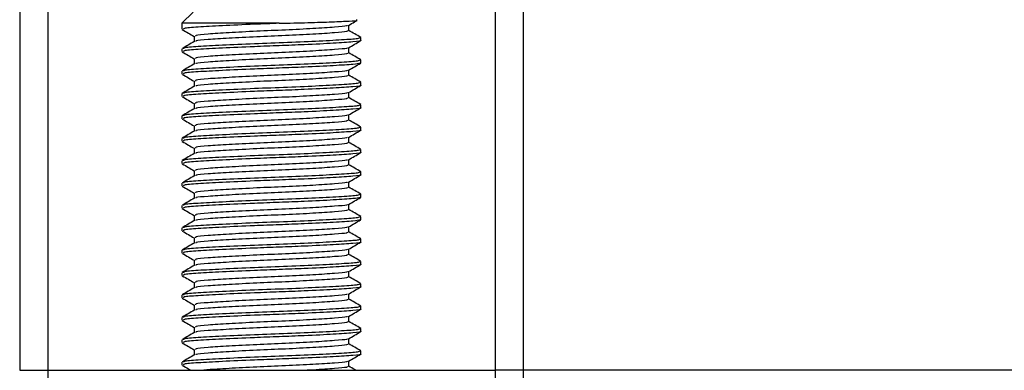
# Model space of a CAD drawing. Header units: millimetres. Extents: x 0 to 420, y 0 to 297.
# Tile 19 of 81: x 90.44 to 100.76, y 187.48 to 191.15. Entities that reach past the tile are written whole.
import ezdxf

# ---------------------------------------------------------------- set-up
doc = ezdxf.new("R2010")
doc.units = ezdxf.units.MM

msp = doc.modelspace()

# ---------------------------------------------------------------- linework, layer by layer
at = {"color": 7, "linetype": 'Continuous', "lineweight": 25}
for p, q in [((90.4442, 250.7588), (90.4442, 187.4775)), ((90.7372, 250.7588), (90.7372, 187.4775)), ((95.4247, 250.7588), (95.4247, 187.4775)), ((95.7177, 250.7588), (95.7177, 187.4775)), ((92.2606, 191.2275), (92.1434, 191.1103)), ((92.1434, 191.1103), (92.1434, 191.0483)), ((93.1622, 191.1103), (92.1434, 191.1103)), ((93.8916, 191.0336), (93.8916, 191.0907)), ((92.2703, 190.975), (92.2703, 190.9181)), ((94.0184, 190.9311), (94.0184, 190.9605)), ((92.1434, 190.8432), (92.1434, 190.8139)), ((93.8916, 190.7992), (93.8916, 190.8563)), ((92.2703, 190.7406), (92.2703, 190.6837)), ((94.0102, 190.6967), (94.0171, 190.6947)), ((94.0184, 190.6967), (94.0184, 190.7261)), ((92.1434, 190.6089), (92.1434, 190.5796)), ((93.8916, 190.5648), (93.8916, 190.622)), ((92.2703, 190.5062), (92.2703, 190.4493)), ((94.0184, 190.4623), (94.0184, 190.4917)), ((92.1434, 190.3745), (92.1434, 190.3452)), ((93.8916, 190.3305), (93.8916, 190.3876)), ((92.2703, 190.2719), (92.2703, 190.215)), ((94.0184, 190.228), (94.0184, 190.2574)), ((93.8916, 190.0961), (93.8916, 190.1532)), ((92.1434, 190.1401), (92.1434, 190.1108)), ((92.2703, 190.0375), (92.2703, 189.9806)), ((94.0184, 189.9936), (94.0184, 190.023)), ((92.1434, 189.9057), (92.1434, 189.8764)), ((93.8916, 189.8617), (93.8916, 189.9188)), ((92.2703, 189.8031), (92.2703, 189.7462)), ((94.0184, 189.7592), (94.0184, 189.7886)), ((92.1434, 189.6714), (92.1434, 189.6421)), ((93.8916, 189.6273), (93.8916, 189.6845)), ((92.2703, 189.5687), (92.2703, 189.5118)), ((94.0184, 189.5248), (94.0184, 189.5542)), ((92.1434, 189.437), (92.1434, 189.4077)), ((93.8916, 189.393), (93.8916, 189.4501)), ((92.2703, 189.3344), (92.2703, 189.2774)), ((94.0184, 189.2905), (94.0184, 189.3199)), ((93.8916, 189.1586), (93.8916, 189.2157)), ((94.0102, 189.2905), (94.0171, 189.2884)), ((92.1434, 189.2026), (92.1434, 189.1733)), ((92.2703, 189.1), (92.2703, 189.0431)), ((94.0102, 189.0561), (94.0171, 189.054)), ((94.0184, 189.0561), (94.0184, 189.0855)), ((92.1434, 188.9682), (92.1434, 188.9389)), ((93.8916, 188.9242), (93.8916, 188.9813)), ((92.2703, 188.8656), (92.2703, 188.8087)), ((94.0184, 188.8217), (94.0184, 188.8511)), ((92.1434, 188.7339), (92.1434, 188.7046)), ((93.8916, 188.6898), (93.8916, 188.747)), ((92.2703, 188.6312), (92.2703, 188.5743)), ((94.0184, 188.5873), (94.0184, 188.6167)), ((92.1434, 188.4995), (92.1434, 188.4702)), ((93.8916, 188.4555), (93.8916, 188.5126)), ((92.2703, 188.3969), (92.2703, 188.3399)), ((94.0184, 188.353), (94.0184, 188.3824)), ((92.1434, 188.2651), (92.1434, 188.2358)), ((93.8916, 188.2211), (93.8916, 188.2782)), ((92.2703, 188.1625), (92.2703, 188.1056)), ((94.0184, 188.1186), (94.0184, 188.148)), ((92.1434, 188.0307), (92.1434, 188.0014)), ((93.8916, 187.9867), (93.8916, 188.0438)), ((92.2703, 187.9281), (92.2703, 187.8712)), ((94.0184, 187.8842), (94.0184, 187.9136)), ((92.1434, 187.7964), (92.1434, 187.7671)), ((93.8916, 187.7523), (93.8916, 187.8095)), ((92.2703, 187.6937), (92.2703, 187.6368)), ((94.0184, 187.6498), (94.0184, 187.6792)), ((93.8916, 187.518), (93.8916, 187.5751)), ((90.4442, 187.4775), (90.7372, 187.4775)), ((90.7372, 187.4775), (95.4247, 187.4775)), ((90.7372, 187.4775), (90.7372, 187.2431)), ((92.1434, 187.562), (92.1434, 187.5327)), ((95.7177, 187.4775), (95.4247, 187.4775)), ((95.4247, 187.4775), (95.4247, 187.2431)), ((180.6788, 187.4775), (95.7177, 187.4775)), ((95.7177, 187.4775), (95.7177, 187.2196))]:
    msp.add_line(p, q, dxfattribs=at)
for points, knots in [([(93.1622, 191.1103), (93.0749, 191.107), (92.8665, 191.0991), (92.556, 191.085), (92.2997, 191.0713), (92.1546, 191.0594), (92.1586, 191.0514), (92.1602, 191.0483)], [0, 0, 0, 0, 0.1684965, 0.4023825, 0.6300711, 0.8575321, 1, 1, 1, 1]), ([(93.8733, 191.0885), (93.8729, 191.0865), (93.8716, 191.0798), (93.7492, 191.0698), (93.5269, 191.0547), (93.2325, 191.0401), (92.9189, 191.0272), (92.6272, 191.0117), (92.4053, 190.9981), (92.2798, 190.9862), (92.2833, 190.9781), (92.2847, 190.975)], [0, 0, 0, 0, 0.0492908, 0.1712997, 0.2981292, 0.4238469, 0.5463291, 0.6737547, 0.7978, 0.9217212, 1, 1, 1, 1]), ([(93.1622, 191.1103), (93.2644, 191.1128), (93.4688, 191.1178), (93.7279, 191.1264), (93.9063, 191.1343), (93.9908, 191.1403), (93.9755, 191.1442), (93.9713, 191.1453)], [0, 0, 0, 0, 0.22848125, 0.45696251, 0.68544372, 0.91407716, 1, 1, 1, 1]), ([(93.8876, 191.0884), (93.9088, 191.1007), (93.9389, 191.1181), (93.9691, 191.1356), (93.978, 191.1408)], [0, 0, 0, 0, 0.7031723, 1, 1, 1, 1]), ([(92.147, 191.0449), (92.1683, 191.0326), (92.2094, 191.0088), (92.2504, 190.985), (92.2703, 190.9735)], [0, 0, 0, 0, 0.5163558, 1, 1, 1, 1]), ([(93.8778, 191.0337), (93.8783, 191.0304), (93.8797, 191.0223), (93.7509, 191.0112), (93.5265, 190.9961), (93.2326, 190.9816), (92.919, 190.9686), (92.6268, 190.9532), (92.4068, 190.9395), (92.2865, 190.9286), (92.2873, 190.9217), (92.2876, 190.9197)], [0, 0, 0, 0, 0.0812126, 0.2026951, 0.3289775, 0.4541529, 0.5761068, 0.7029826, 0.8264929, 0.9498795, 1, 1, 1, 1]), ([(94.0161, 190.9631), (93.9949, 190.9754), (93.9534, 190.9995), (93.9119, 191.0235), (93.8916, 191.0353)], [0, 0, 0, 0, 0.5112595, 1, 1, 1, 1]), ([(92.2731, 190.9197), (92.2519, 190.9074), (92.2094, 190.8828), (92.167, 190.8582), (92.1457, 190.846)], [0, 0, 0, 0, 0.4998987, 1, 1, 1, 1]), ([(94.0025, 190.9605), (94.0032, 190.9572), (94.0049, 190.9491), (93.8558, 190.938), (93.5962, 190.9228), (93.2564, 190.9083), (92.8935, 190.8954), (92.5562, 190.8799), (92.2996, 190.8662), (92.1546, 190.8543), (92.1586, 190.8463), (92.1602, 190.8432)], [0, 0, 0, 0, 0.0795242, 0.1977381, 0.3206174, 0.4424209, 0.5610929, 0.684549, 0.8047339, 0.9247987, 1, 1, 1, 1]), ([(94.0102, 190.9311), (94.0129, 190.9304), (94.0345, 190.9248), (93.945, 190.9152), (93.7446, 190.9015), (93.4587, 190.8873), (93.1662, 190.876), (92.8661, 190.8648), (92.5561, 190.8506), (92.2996, 190.8369), (92.1546, 190.8251), (92.1586, 190.817), (92.1602, 190.8139)], [0, 0, 0, 0, 0.0167834, 0.1370015, 0.2569808, 0.380436, 0.4722687, 0.5611895, 0.6846185, 0.8047769, 0.9248152, 1, 1, 1, 1]), ([(93.8876, 190.854), (93.9088, 190.8663), (93.9512, 190.8909), (93.9936, 190.9154), (94.0148, 190.9277)], [0, 0, 0, 0, 0.4999098, 1, 1, 1, 1]), ([(92.147, 190.8105), (92.1683, 190.7982), (92.2094, 190.7745), (92.2504, 190.7507), (92.2703, 190.7391)], [0, 0, 0, 0, 0.5163558, 1, 1, 1, 1]), ([(93.8733, 190.8541), (93.8729, 190.8522), (93.8716, 190.8454), (93.7492, 190.8355), (93.5269, 190.8203), (93.2325, 190.8058), (92.9189, 190.7928), (92.6272, 190.7774), (92.4053, 190.7637), (92.2798, 190.7518), (92.2833, 190.7437), (92.2847, 190.7406)], [0, 0, 0, 0, 0.0492908, 0.1712997, 0.2981292, 0.4238469, 0.5463291, 0.6737547, 0.7978, 0.9217212, 1, 1, 1, 1]), ([(93.8778, 190.7993), (93.8783, 190.7961), (93.8797, 190.7879), (93.7509, 190.7768), (93.5265, 190.7617), (93.2326, 190.7472), (92.919, 190.7342), (92.6268, 190.7188), (92.4068, 190.7051), (92.2865, 190.6942), (92.2873, 190.6873), (92.2876, 190.6853)], [0, 0, 0, 0, 0.0812126, 0.2026951, 0.3289775, 0.4541529, 0.5761068, 0.7029826, 0.8264929, 0.9498795, 1, 1, 1, 1]), ([(94.0161, 190.7288), (93.9949, 190.7411), (93.9534, 190.7651), (93.9119, 190.7891), (93.8916, 190.8009)], [0, 0, 0, 0, 0.51125952, 1, 1, 1, 1]), ([(92.2731, 190.6853), (92.2519, 190.673), (92.2094, 190.6484), (92.167, 190.6239), (92.1457, 190.6116)], [0, 0, 0, 0, 0.4998987, 1, 1, 1, 1]), ([(94.0025, 190.7261), (94.0032, 190.7229), (94.0049, 190.7147), (93.8558, 190.7036), (93.5962, 190.6885), (93.2564, 190.6739), (92.8935, 190.661), (92.5562, 190.6455), (92.2996, 190.6319), (92.1546, 190.62), (92.1586, 190.612), (92.1602, 190.6089)], [0, 0, 0, 0, 0.0795242, 0.1977381, 0.3206174, 0.4424209, 0.5610929, 0.684549, 0.8047339, 0.9247987, 1, 1, 1, 1]), ([(94.0092, 190.6934), (93.9914, 190.6891), (93.9538, 190.6803), (93.7402, 190.6672), (93.4596, 190.6529), (93.166, 190.6416), (92.8661, 190.6304), (92.5561, 190.6163), (92.2996, 190.6026), (92.1546, 190.5907), (92.1586, 190.5827), (92.1602, 190.5796)], [0, 0, 0, 0, 0.11210007, 0.23554127, 0.36255871, 0.45704119, 0.54852784, 0.6755183, 0.79914386, 0.9226458, 1, 1, 1, 1]), ([(93.8876, 190.6196), (93.9088, 190.6319), (93.9512, 190.6565), (93.9936, 190.6811), (94.0148, 190.6933)], [0, 0, 0, 0, 0.4999098, 1, 1, 1, 1]), ([(92.147, 190.5761), (92.1683, 190.5639), (92.2094, 190.5401), (92.2504, 190.5163), (92.2703, 190.5048)], [0, 0, 0, 0, 0.5163558, 1, 1, 1, 1]), ([(93.8733, 190.6197), (93.8729, 190.6178), (93.8716, 190.611), (93.7492, 190.6011), (93.5269, 190.5859), (93.2325, 190.5714), (92.9189, 190.5585), (92.6272, 190.543), (92.4053, 190.5293), (92.2798, 190.5174), (92.2833, 190.5094), (92.2847, 190.5063)], [0, 0, 0, 0, 0.0492908, 0.1712997, 0.2981292, 0.4238469, 0.5463291, 0.6737547, 0.7978, 0.9217212, 1, 1, 1, 1]), ([(93.8778, 190.5649), (93.8783, 190.5617), (93.8797, 190.5536), (93.7509, 190.5425), (93.5265, 190.5273), (93.2326, 190.5128), (92.919, 190.4999), (92.6268, 190.4844), (92.4068, 190.4707), (92.2865, 190.4599), (92.2873, 190.453), (92.2876, 190.451)], [0, 0, 0, 0, 0.0812126, 0.2026951, 0.3289775, 0.4541529, 0.5761068, 0.7029826, 0.8264929, 0.9498795, 1, 1, 1, 1]), ([(94.0161, 190.4944), (93.9949, 190.5067), (93.9534, 190.5307), (93.9119, 190.5548), (93.8916, 190.5665)], [0, 0, 0, 0, 0.5112595, 1, 1, 1, 1]), ([(92.2731, 190.4509), (92.2519, 190.4386), (92.2094, 190.4141), (92.167, 190.3895), (92.1457, 190.3772)], [0, 0, 0, 0, 0.49989867, 1, 1, 1, 1]), ([(94.0025, 190.4917), (94.0032, 190.4885), (94.0049, 190.4803), (93.8558, 190.4692), (93.5962, 190.4541), (93.2564, 190.4396), (92.8935, 190.4266), (92.5562, 190.4112), (92.2996, 190.3975), (92.1546, 190.3856), (92.1586, 190.3776), (92.1602, 190.3745)], [0, 0, 0, 0, 0.0795242, 0.1977381, 0.3206174, 0.4424209, 0.5610929, 0.684549, 0.8047339, 0.9247987, 1, 1, 1, 1]), ([(94.0102, 190.4623), (94.0129, 190.4617), (94.0345, 190.4561), (93.945, 190.4464), (93.7446, 190.4328), (93.4587, 190.4185), (93.1662, 190.4072), (92.8661, 190.396), (92.5561, 190.3819), (92.2996, 190.3682), (92.1546, 190.3563), (92.1586, 190.3483), (92.1602, 190.3452)], [0, 0, 0, 0, 0.0167834, 0.1370015, 0.2569808, 0.380436, 0.4722687, 0.5611895, 0.6846185, 0.8047769, 0.9248152, 1, 1, 1, 1]), ([(93.8876, 190.3853), (93.9088, 190.3975), (93.9512, 190.4221), (93.9936, 190.4467), (94.0148, 190.459)], [0, 0, 0, 0, 0.4999098, 1, 1, 1, 1]), ([(93.8733, 190.3854), (93.8729, 190.3834), (93.8716, 190.3766), (93.7492, 190.3667), (93.5269, 190.3515), (93.2325, 190.337), (92.9189, 190.3241), (92.6272, 190.3086), (92.4053, 190.295), (92.2798, 190.283), (92.2833, 190.275), (92.2847, 190.2719)], [0, 0, 0, 0, 0.0492908, 0.1712997, 0.2981292, 0.4238469, 0.5463291, 0.6737547, 0.7978, 0.9217212, 1, 1, 1, 1]), ([(92.147, 190.3418), (92.1683, 190.3295), (92.2094, 190.3057), (92.2504, 190.2819), (92.2703, 190.2704)], [0, 0, 0, 0, 0.5163558, 1, 1, 1, 1]), ([(94.0025, 190.2574), (94.0032, 190.2541), (94.0049, 190.246), (93.8558, 190.2348), (93.5962, 190.2197), (93.2564, 190.2052), (92.8935, 190.1923), (92.5562, 190.1768), (92.2996, 190.1631), (92.1546, 190.1512), (92.1586, 190.1432), (92.1602, 190.1401)], [0, 0, 0, 0, 0.0795242, 0.1977381, 0.3206174, 0.4424209, 0.5610929, 0.684549, 0.8047339, 0.9247987, 1, 1, 1, 1]), ([(93.8778, 190.3306), (93.8783, 190.3273), (93.8797, 190.3192), (93.7509, 190.3081), (93.5265, 190.293), (93.2326, 190.2784), (92.919, 190.2655), (92.6268, 190.25), (92.4068, 190.2363), (92.2865, 190.2255), (92.2873, 190.2186), (92.2876, 190.2166)], [0, 0, 0, 0, 0.0812126, 0.2026951, 0.3289775, 0.4541529, 0.5761068, 0.7029826, 0.8264929, 0.9498795, 1, 1, 1, 1]), ([(94.0161, 190.26), (93.9949, 190.2723), (93.9534, 190.2963), (93.9119, 190.3204), (93.8916, 190.3321)], [0, 0, 0, 0, 0.5112595, 1, 1, 1, 1]), ([(92.2731, 190.2166), (92.2519, 190.2043), (92.2094, 190.1797), (92.167, 190.1551), (92.1457, 190.1428)], [0, 0, 0, 0, 0.4998987, 1, 1, 1, 1]), ([(94.0102, 190.228), (94.0129, 190.2273), (94.0345, 190.2217), (93.945, 190.212), (93.7446, 190.1984), (93.4587, 190.1841), (93.1662, 190.1729), (92.8661, 190.1616), (92.5561, 190.1475), (92.2996, 190.1338), (92.1546, 190.1219), (92.1586, 190.1139), (92.1602, 190.1108)], [0, 0, 0, 0, 0.0167834, 0.1370015, 0.2569808, 0.380436, 0.4722687, 0.5611895, 0.6846185, 0.8047769, 0.9248152, 1, 1, 1, 1]), ([(93.8733, 190.151), (93.8729, 190.149), (93.8716, 190.1423), (93.7492, 190.1323), (93.5269, 190.1172), (93.2325, 190.1026), (92.9189, 190.0897), (92.6272, 190.0742), (92.4053, 190.0606), (92.2798, 190.0487), (92.2833, 190.0406), (92.2847, 190.0375)], [0, 0, 0, 0, 0.0492908, 0.1712997, 0.2981292, 0.4238469, 0.5463291, 0.6737547, 0.7978, 0.9217212, 1, 1, 1, 1]), ([(93.8876, 190.1509), (93.9088, 190.1632), (93.9512, 190.1877), (93.9936, 190.2123), (94.0148, 190.2246)], [0, 0, 0, 0, 0.4999098, 1, 1, 1, 1]), ([(92.147, 190.1074), (92.1683, 190.0951), (92.2094, 190.0713), (92.2504, 190.0475), (92.2703, 190.036)], [0, 0, 0, 0, 0.5163558, 1, 1, 1, 1]), ([(93.8778, 190.0962), (93.8783, 190.0929), (93.8797, 190.0848), (93.7509, 190.0737), (93.5265, 190.0586), (93.2326, 190.0441), (92.919, 190.0311), (92.6268, 190.0157), (92.4068, 190.002), (92.2865, 189.9911), (92.2873, 189.9842), (92.2876, 189.9822)], [0, 0, 0, 0, 0.0812126, 0.2026951, 0.3289775, 0.4541529, 0.5761068, 0.7029826, 0.8264929, 0.9498795, 1, 1, 1, 1]), ([(94.0161, 190.0256), (93.9949, 190.0379), (93.9534, 190.062), (93.9119, 190.086), (93.8916, 190.0978)], [0, 0, 0, 0, 0.5112595, 1, 1, 1, 1]), ([(92.2731, 189.9822), (92.2519, 189.9699), (92.2094, 189.9453), (92.167, 189.9207), (92.1457, 189.9085)], [0, 0, 0, 0, 0.4998987, 1, 1, 1, 1]), ([(94.0025, 190.023), (94.0032, 190.0197), (94.0049, 190.0116), (93.8558, 190.0005), (93.5962, 189.9853), (93.2564, 189.9708), (92.8935, 189.9579), (92.5562, 189.9424), (92.2996, 189.9287), (92.1546, 189.9168), (92.1586, 189.9088), (92.1602, 189.9057)], [0, 0, 0, 0, 0.0795242, 0.1977381, 0.3206174, 0.4424209, 0.5610929, 0.684549, 0.8047339, 0.9247987, 1, 1, 1, 1]), ([(94.0102, 189.9936), (94.0129, 189.9929), (94.0345, 189.9873), (93.945, 189.9777), (93.7446, 189.964), (93.4587, 189.9498), (93.1662, 189.9385), (92.8661, 189.9273), (92.5561, 189.9131), (92.2996, 189.8994), (92.1546, 189.8875), (92.1586, 189.8795), (92.1602, 189.8764)], [0, 0, 0, 0, 0.0167834, 0.13700153, 0.25698079, 0.38043598, 0.47226866, 0.56118953, 0.6846185, 0.80477694, 0.92481522, 1, 1, 1, 1]), ([(93.8876, 189.9165), (93.9088, 189.9288), (93.9512, 189.9534), (93.9936, 189.9779), (94.0148, 189.9902)], [0, 0, 0, 0, 0.4999098, 1, 1, 1, 1]), ([(92.147, 189.873), (92.1683, 189.8607), (92.2094, 189.837), (92.2504, 189.8132), (92.2703, 189.8016)], [0, 0, 0, 0, 0.5163558, 1, 1, 1, 1]), ([(93.8733, 189.9166), (93.8729, 189.9147), (93.8716, 189.9079), (93.7492, 189.898), (93.5269, 189.8828), (93.2325, 189.8683), (92.9189, 189.8553), (92.6272, 189.8399), (92.4053, 189.8262), (92.2798, 189.8143), (92.2833, 189.8062), (92.2847, 189.8031)], [0, 0, 0, 0, 0.0492908, 0.1712997, 0.2981292, 0.4238469, 0.5463291, 0.6737547, 0.7978, 0.9217212, 1, 1, 1, 1]), ([(93.8778, 189.8618), (93.8783, 189.8586), (93.8797, 189.8504), (93.7509, 189.8393), (93.5265, 189.8242), (93.2326, 189.8097), (92.919, 189.7967), (92.6268, 189.7813), (92.4068, 189.7676), (92.2865, 189.7567), (92.2873, 189.7498), (92.2876, 189.7478)], [0, 0, 0, 0, 0.0812126, 0.2026951, 0.3289775, 0.4541529, 0.5761068, 0.7029826, 0.8264929, 0.9498795, 1, 1, 1, 1]), ([(94.0161, 189.7913), (93.9949, 189.8036), (93.9534, 189.8276), (93.9119, 189.8516), (93.8916, 189.8634)], [0, 0, 0, 0, 0.5112595, 1, 1, 1, 1]), ([(92.2731, 189.7478), (92.2519, 189.7355), (92.2094, 189.7109), (92.167, 189.6864), (92.1457, 189.6741)], [0, 0, 0, 0, 0.4998987, 1, 1, 1, 1]), ([(94.0025, 189.7886), (94.0032, 189.7853), (94.0049, 189.7772), (93.8558, 189.7661), (93.5962, 189.751), (93.2564, 189.7364), (92.8935, 189.7235), (92.5562, 189.708), (92.2996, 189.6944), (92.1546, 189.6825), (92.1586, 189.6745), (92.1602, 189.6714)], [0, 0, 0, 0, 0.0795242, 0.1977381, 0.3206174, 0.4424209, 0.5610929, 0.684549, 0.8047339, 0.9247987, 1, 1, 1, 1]), ([(94.0102, 189.7592), (94.0129, 189.7585), (94.0345, 189.7529), (93.945, 189.7433), (93.7446, 189.7296), (93.4587, 189.7154), (93.1662, 189.7041), (92.8661, 189.6929), (92.5561, 189.6788), (92.2996, 189.6651), (92.1546, 189.6532), (92.1586, 189.6452), (92.1602, 189.6421)], [0, 0, 0, 0, 0.0167834, 0.1370015, 0.2569808, 0.380436, 0.4722687, 0.5611895, 0.6846185, 0.8047769, 0.9248152, 1, 1, 1, 1]), ([(93.8876, 189.6821), (93.9088, 189.6944), (93.9512, 189.719), (93.9936, 189.7435), (94.0148, 189.7558)], [0, 0, 0, 0, 0.4999098, 1, 1, 1, 1]), ([(92.147, 189.6386), (92.1683, 189.6264), (92.2094, 189.6026), (92.2504, 189.5788), (92.2703, 189.5673)], [0, 0, 0, 0, 0.5163558, 1, 1, 1, 1]), ([(93.8733, 189.6822), (93.8729, 189.6803), (93.8716, 189.6735), (93.7492, 189.6636), (93.5269, 189.6484), (93.2325, 189.6339), (92.9189, 189.621), (92.6272, 189.6055), (92.4053, 189.5918), (92.2798, 189.5799), (92.2833, 189.5719), (92.2847, 189.5687)], [0, 0, 0, 0, 0.0492908, 0.1712997, 0.2981292, 0.4238469, 0.5463291, 0.6737547, 0.7978, 0.9217212, 1, 1, 1, 1]), ([(93.8778, 189.6274), (93.8783, 189.6242), (93.8797, 189.6161), (93.7509, 189.605), (93.5265, 189.5898), (93.2326, 189.5753), (92.919, 189.5624), (92.6268, 189.5469), (92.4068, 189.5332), (92.2865, 189.5224), (92.2873, 189.5155), (92.2876, 189.5135)], [0, 0, 0, 0, 0.0812126, 0.2026951, 0.3289775, 0.4541529, 0.5761068, 0.7029826, 0.8264929, 0.9498795, 1, 1, 1, 1]), ([(94.0161, 189.5569), (93.9949, 189.5692), (93.9534, 189.5932), (93.9119, 189.6173), (93.8916, 189.629)], [0, 0, 0, 0, 0.5112595, 1, 1, 1, 1]), ([(94.0025, 189.5542), (94.0032, 189.551), (94.0049, 189.5428), (93.8558, 189.5317), (93.5962, 189.5166), (93.2564, 189.5021), (92.8935, 189.4891), (92.5562, 189.4737), (92.2996, 189.46), (92.1546, 189.4481), (92.1586, 189.4401), (92.1602, 189.437)], [0, 0, 0, 0, 0.0795242, 0.1977381, 0.3206174, 0.4424209, 0.5610929, 0.684549, 0.8047339, 0.9247987, 1, 1, 1, 1]), ([(94.0102, 189.5248), (94.0129, 189.5241), (94.0345, 189.5186), (93.945, 189.5089), (93.7446, 189.4953), (93.4587, 189.481), (93.1662, 189.4697), (92.8661, 189.4585), (92.5561, 189.4444), (92.2996, 189.4307), (92.1546, 189.4188), (92.1586, 189.4108), (92.1602, 189.4077)], [0, 0, 0, 0, 0.0167834, 0.1370015, 0.2569808, 0.380436, 0.4722687, 0.5611895, 0.6846185, 0.8047769, 0.9248152, 1, 1, 1, 1]), ([(92.2731, 189.5134), (92.2519, 189.5011), (92.2094, 189.4766), (92.167, 189.452), (92.1457, 189.4397)], [0, 0, 0, 0, 0.49989867, 1, 1, 1, 1]), ([(93.8733, 189.4479), (93.8729, 189.4459), (93.8716, 189.4391), (93.7492, 189.4292), (93.5269, 189.414), (93.2325, 189.3995), (92.9189, 189.3866), (92.6272, 189.3711), (92.4053, 189.3574), (92.2798, 189.3455), (92.2833, 189.3375), (92.2847, 189.3344)], [0, 0, 0, 0, 0.0492908, 0.1712997, 0.2981292, 0.4238469, 0.5463291, 0.6737547, 0.7978, 0.9217212, 1, 1, 1, 1]), ([(93.8876, 189.4478), (93.9088, 189.46), (93.9512, 189.4846), (93.9936, 189.5092), (94.0148, 189.5215)], [0, 0, 0, 0, 0.4999098, 1, 1, 1, 1]), ([(92.147, 189.4043), (92.1683, 189.392), (92.2094, 189.3682), (92.2504, 189.3444), (92.2703, 189.3329)], [0, 0, 0, 0, 0.5163558, 1, 1, 1, 1]), ([(94.0025, 189.3199), (94.0032, 189.3166), (94.0049, 189.3085), (93.8558, 189.2973), (93.5962, 189.2822), (93.2564, 189.2677), (92.8935, 189.2548), (92.5562, 189.2393), (92.2996, 189.2256), (92.1546, 189.2137), (92.1586, 189.2057), (92.1602, 189.2026)], [0, 0, 0, 0, 0.0795242, 0.1977381, 0.3206174, 0.4424209, 0.5610929, 0.684549, 0.8047339, 0.9247987, 1, 1, 1, 1]), ([(93.8778, 189.393), (93.8783, 189.3898), (93.8797, 189.3817), (93.7509, 189.3706), (93.5265, 189.3555), (93.2326, 189.3409), (92.919, 189.328), (92.6268, 189.3125), (92.4068, 189.2988), (92.2865, 189.288), (92.2873, 189.2811), (92.2876, 189.2791)], [0, 0, 0, 0, 0.0812126, 0.2026951, 0.3289775, 0.4541529, 0.5761068, 0.7029826, 0.8264929, 0.9498795, 1, 1, 1, 1]), ([(94.0161, 189.3225), (93.9949, 189.3348), (93.9534, 189.3588), (93.9119, 189.3829), (93.8916, 189.3946)], [0, 0, 0, 0, 0.5112595, 1, 1, 1, 1]), ([(92.2731, 189.2791), (92.2519, 189.2668), (92.2094, 189.2422), (92.167, 189.2176), (92.1457, 189.2053)], [0, 0, 0, 0, 0.49989867, 1, 1, 1, 1]), ([(94.0092, 189.2871), (93.9914, 189.2829), (93.9538, 189.274), (93.7402, 189.2609), (93.4596, 189.2466), (93.166, 189.2354), (92.8661, 189.2241), (92.5561, 189.21), (92.2996, 189.1963), (92.1546, 189.1844), (92.1586, 189.1764), (92.1602, 189.1733)], [0, 0, 0, 0, 0.1121001, 0.2355413, 0.3625587, 0.4570412, 0.5485278, 0.6755183, 0.7991439, 0.9226458, 1, 1, 1, 1]), ([(93.8733, 189.2135), (93.8729, 189.2115), (93.8716, 189.2048), (93.7492, 189.1948), (93.5269, 189.1797), (93.2325, 189.1651), (92.9189, 189.1522), (92.6272, 189.1367), (92.4053, 189.1231), (92.2798, 189.1112), (92.2833, 189.1031), (92.2847, 189.1)], [0, 0, 0, 0, 0.0492908, 0.1712997, 0.2981292, 0.4238469, 0.5463291, 0.6737547, 0.7978, 0.9217212, 1, 1, 1, 1]), ([(93.8876, 189.2134), (93.9088, 189.2257), (93.9512, 189.2502), (93.9936, 189.2748), (94.0148, 189.2871)], [0, 0, 0, 0, 0.4999098, 1, 1, 1, 1]), ([(92.147, 189.1699), (92.1683, 189.1576), (92.2094, 189.1338), (92.2504, 189.11), (92.2703, 189.0985)], [0, 0, 0, 0, 0.5163558, 1, 1, 1, 1]), ([(93.8778, 189.1587), (93.8783, 189.1554), (93.8797, 189.1473), (93.7509, 189.1362), (93.5265, 189.1211), (93.2326, 189.1065), (92.919, 189.0936), (92.6268, 189.0782), (92.4068, 189.0645), (92.2865, 189.0536), (92.2873, 189.0467), (92.2876, 189.0447)], [0, 0, 0, 0, 0.0812126, 0.2026951, 0.3289775, 0.4541529, 0.5761068, 0.7029826, 0.8264929, 0.9498795, 1, 1, 1, 1]), ([(94.0161, 189.0881), (93.9949, 189.1004), (93.9534, 189.1245), (93.9119, 189.1485), (93.8916, 189.1603)], [0, 0, 0, 0, 0.5112595, 1, 1, 1, 1]), ([(92.2731, 189.0447), (92.2519, 189.0324), (92.2094, 189.0078), (92.167, 188.9832), (92.1457, 188.9709)], [0, 0, 0, 0, 0.4998987, 1, 1, 1, 1]), ([(94.0025, 189.0855), (94.0032, 189.0822), (94.0049, 189.0741), (93.8558, 189.063), (93.5962, 189.0478), (93.2564, 189.0333), (92.8935, 189.0204), (92.5562, 189.0049), (92.2996, 188.9912), (92.1546, 188.9793), (92.1586, 188.9713), (92.1602, 188.9682)], [0, 0, 0, 0, 0.07952416, 0.19773806, 0.32061745, 0.44242089, 0.56109289, 0.68454905, 0.80473395, 0.92479867, 1, 1, 1, 1]), ([(94.0092, 189.0527), (93.9914, 189.0485), (93.9538, 189.0396), (93.7402, 189.0265), (93.4596, 189.0123), (93.166, 189.001), (92.8661, 188.9898), (92.5561, 188.9756), (92.2996, 188.9619), (92.1546, 188.95), (92.1586, 188.942), (92.1602, 188.9389)], [0, 0, 0, 0, 0.1121001, 0.2355413, 0.3625587, 0.4570412, 0.5485278, 0.6755183, 0.7991439, 0.9226458, 1, 1, 1, 1]), ([(93.8876, 188.979), (93.9088, 188.9913), (93.9512, 189.0159), (93.9936, 189.0404), (94.0148, 189.0527)], [0, 0, 0, 0, 0.4999098, 1, 1, 1, 1]), ([(92.147, 188.9355), (92.1683, 188.9232), (92.2094, 188.8994), (92.2504, 188.8757), (92.2703, 188.8641)], [0, 0, 0, 0, 0.5163558, 1, 1, 1, 1]), ([(93.8733, 188.9791), (93.8729, 188.9772), (93.8716, 188.9704), (93.7492, 188.9605), (93.5269, 188.9453), (93.2325, 188.9308), (92.9189, 188.9178), (92.6272, 188.9024), (92.4053, 188.8887), (92.2798, 188.8768), (92.2833, 188.8687), (92.2847, 188.8656)], [0, 0, 0, 0, 0.0492908, 0.1712997, 0.2981292, 0.4238469, 0.5463291, 0.6737547, 0.7978, 0.9217212, 1, 1, 1, 1]), ([(93.8778, 188.9243), (93.8783, 188.921), (93.8797, 188.9129), (93.7509, 188.9018), (93.5265, 188.8867), (93.2326, 188.8722), (92.919, 188.8592), (92.6268, 188.8438), (92.4068, 188.8301), (92.2865, 188.8192), (92.2873, 188.8123), (92.2876, 188.8103)], [0, 0, 0, 0, 0.0812126, 0.2026951, 0.3289775, 0.4541529, 0.5761068, 0.7029826, 0.8264929, 0.9498795, 1, 1, 1, 1]), ([(94.0161, 188.8538), (93.9949, 188.866), (93.9534, 188.8901), (93.9119, 188.9141), (93.8916, 188.9259)], [0, 0, 0, 0, 0.5112595, 1, 1, 1, 1]), ([(92.2731, 188.8103), (92.2519, 188.798), (92.2094, 188.7734), (92.167, 188.7489), (92.1457, 188.7366)], [0, 0, 0, 0, 0.4998987, 1, 1, 1, 1]), ([(94.0025, 188.8511), (94.0032, 188.8478), (94.0049, 188.8397), (93.8558, 188.8286), (93.5962, 188.8135), (93.2564, 188.7989), (92.8935, 188.786), (92.5562, 188.7705), (92.2996, 188.7569), (92.1546, 188.745), (92.1586, 188.737), (92.1602, 188.7339)], [0, 0, 0, 0, 0.07952416, 0.19773806, 0.32061745, 0.44242089, 0.56109289, 0.68454905, 0.80473395, 0.92479867, 1, 1, 1, 1]), ([(94.0102, 188.8217), (94.0129, 188.821), (94.0345, 188.8154), (93.945, 188.8058), (93.7446, 188.7921), (93.4587, 188.7779), (93.1662, 188.7666), (92.8661, 188.7554), (92.5561, 188.7412), (92.2996, 188.7276), (92.1546, 188.7157), (92.1586, 188.7077), (92.1602, 188.7046)], [0, 0, 0, 0, 0.0167834, 0.13700153, 0.25698079, 0.38043598, 0.47226866, 0.56118953, 0.6846185, 0.80477694, 0.92481522, 1, 1, 1, 1]), ([(93.8876, 188.7446), (93.9088, 188.7569), (93.9512, 188.7815), (93.9936, 188.806), (94.0148, 188.8183)], [0, 0, 0, 0, 0.4999098, 1, 1, 1, 1]), ([(92.147, 188.7011), (92.1683, 188.6889), (92.2094, 188.6651), (92.2504, 188.6413), (92.2703, 188.6298)], [0, 0, 0, 0, 0.5163558, 1, 1, 1, 1]), ([(93.8733, 188.7447), (93.8729, 188.7428), (93.8716, 188.736), (93.7492, 188.7261), (93.5269, 188.7109), (93.2325, 188.6964), (92.9189, 188.6835), (92.6272, 188.668), (92.4053, 188.6543), (92.2798, 188.6424), (92.2833, 188.6344), (92.2847, 188.6312)], [0, 0, 0, 0, 0.0492908, 0.1712997, 0.2981292, 0.4238469, 0.5463291, 0.6737547, 0.7978, 0.9217212, 1, 1, 1, 1]), ([(94.0025, 188.6167), (94.0032, 188.6135), (94.0049, 188.6053), (93.8558, 188.5942), (93.5962, 188.5791), (93.2564, 188.5646), (92.8935, 188.5516), (92.5562, 188.5362), (92.2996, 188.5225), (92.1546, 188.5106), (92.1586, 188.5026), (92.1602, 188.4995)], [0, 0, 0, 0, 0.0795242, 0.1977381, 0.3206174, 0.4424209, 0.5610929, 0.684549, 0.8047339, 0.9247987, 1, 1, 1, 1]), ([(93.8778, 188.6899), (93.8783, 188.6867), (93.8797, 188.6786), (93.7509, 188.6675), (93.5265, 188.6523), (93.2326, 188.6378), (92.919, 188.6249), (92.6268, 188.6094), (92.4068, 188.5957), (92.2865, 188.5849), (92.2873, 188.578), (92.2876, 188.576)], [0, 0, 0, 0, 0.0812126, 0.2026951, 0.3289775, 0.4541529, 0.5761068, 0.7029826, 0.8264929, 0.9498795, 1, 1, 1, 1]), ([(94.0161, 188.6194), (93.9949, 188.6317), (93.9534, 188.6557), (93.9119, 188.6798), (93.8916, 188.6915)], [0, 0, 0, 0, 0.5112595, 1, 1, 1, 1]), ([(92.2731, 188.5759), (92.2519, 188.5636), (92.2094, 188.5391), (92.167, 188.5145), (92.1457, 188.5022)], [0, 0, 0, 0, 0.4998987, 1, 1, 1, 1]), ([(94.0102, 188.5873), (94.0129, 188.5866), (94.0345, 188.5811), (93.945, 188.5714), (93.7446, 188.5578), (93.4587, 188.5435), (93.1662, 188.5322), (92.8661, 188.521), (92.5561, 188.5069), (92.2996, 188.4932), (92.1546, 188.4813), (92.1586, 188.4733), (92.1602, 188.4702)], [0, 0, 0, 0, 0.0167834, 0.1370015, 0.2569808, 0.380436, 0.4722687, 0.5611895, 0.6846185, 0.8047769, 0.9248152, 1, 1, 1, 1]), ([(93.8733, 188.5104), (93.8729, 188.5084), (93.8716, 188.5016), (93.7492, 188.4917), (93.5269, 188.4765), (93.2325, 188.462), (92.9189, 188.4491), (92.6272, 188.4336), (92.4053, 188.4199), (92.2798, 188.408), (92.2833, 188.4), (92.2847, 188.3969)], [0, 0, 0, 0, 0.0492908, 0.1712997, 0.2981292, 0.4238469, 0.5463291, 0.6737547, 0.7978, 0.9217212, 1, 1, 1, 1]), ([(93.8876, 188.5103), (93.9088, 188.5225), (93.9512, 188.5471), (93.9936, 188.5717), (94.0148, 188.584)], [0, 0, 0, 0, 0.4999098, 1, 1, 1, 1]), ([(92.147, 188.4668), (92.1683, 188.4545), (92.2094, 188.4307), (92.2504, 188.4069), (92.2703, 188.3954)], [0, 0, 0, 0, 0.5163558, 1, 1, 1, 1]), ([(93.8778, 188.4555), (93.8783, 188.4523), (93.8797, 188.4442), (93.7509, 188.4331), (93.5265, 188.418), (93.2326, 188.4034), (92.919, 188.3905), (92.6268, 188.375), (92.4068, 188.3613), (92.2865, 188.3505), (92.2873, 188.3436), (92.2876, 188.3416)], [0, 0, 0, 0, 0.0812126, 0.2026951, 0.3289775, 0.4541529, 0.5761068, 0.7029826, 0.8264929, 0.9498795, 1, 1, 1, 1]), ([(94.0161, 188.385), (93.9949, 188.3973), (93.9534, 188.4213), (93.9119, 188.4454), (93.8916, 188.4571)], [0, 0, 0, 0, 0.5112595, 1, 1, 1, 1]), ([(92.2731, 188.3416), (92.2519, 188.3293), (92.2094, 188.3047), (92.167, 188.2801), (92.1457, 188.2678)], [0, 0, 0, 0, 0.4998987, 1, 1, 1, 1]), ([(94.0025, 188.3824), (94.0032, 188.3791), (94.0049, 188.371), (93.8558, 188.3598), (93.5962, 188.3447), (93.2564, 188.3302), (92.8935, 188.3173), (92.5562, 188.3018), (92.2996, 188.2881), (92.1546, 188.2762), (92.1586, 188.2682), (92.1602, 188.2651)], [0, 0, 0, 0, 0.0795242, 0.1977381, 0.3206174, 0.4424209, 0.5610929, 0.684549, 0.8047339, 0.9247987, 1, 1, 1, 1]), ([(94.0102, 188.353), (94.0129, 188.3523), (94.0345, 188.3467), (93.945, 188.337), (93.7446, 188.3234), (93.4587, 188.3091), (93.1662, 188.2979), (92.8661, 188.2866), (92.5561, 188.2725), (92.2996, 188.2588), (92.1546, 188.2469), (92.1586, 188.2389), (92.1602, 188.2358)], [0, 0, 0, 0, 0.0167834, 0.1370015, 0.2569808, 0.380436, 0.4722687, 0.5611895, 0.6846185, 0.8047769, 0.9248152, 1, 1, 1, 1]), ([(93.8876, 188.2759), (93.9088, 188.2882), (93.9512, 188.3127), (93.9936, 188.3373), (94.0148, 188.3496)], [0, 0, 0, 0, 0.4999098, 1, 1, 1, 1]), ([(92.147, 188.2324), (92.1683, 188.2201), (92.2094, 188.1963), (92.2504, 188.1725), (92.2703, 188.161)], [0, 0, 0, 0, 0.5163558, 1, 1, 1, 1]), ([(93.8733, 188.276), (93.8729, 188.274), (93.8716, 188.2673), (93.7492, 188.2573), (93.5269, 188.2422), (93.2325, 188.2276), (92.9189, 188.2147), (92.6272, 188.1992), (92.4053, 188.1856), (92.2798, 188.1737), (92.2833, 188.1656), (92.2847, 188.1625)], [0, 0, 0, 0, 0.0492908, 0.1712997, 0.2981292, 0.4238469, 0.5463291, 0.6737547, 0.7978, 0.9217212, 1, 1, 1, 1]), ([(93.8778, 188.2212), (93.8783, 188.2179), (93.8797, 188.2098), (93.7509, 188.1987), (93.5265, 188.1836), (93.2326, 188.169), (92.919, 188.1561), (92.6268, 188.1407), (92.4068, 188.127), (92.2865, 188.1161), (92.2873, 188.1092), (92.2876, 188.1072)], [0, 0, 0, 0, 0.0812126, 0.2026951, 0.3289775, 0.4541529, 0.5761068, 0.7029826, 0.8264929, 0.9498795, 1, 1, 1, 1]), ([(94.0161, 188.1506), (93.9949, 188.1629), (93.9534, 188.187), (93.9119, 188.211), (93.8916, 188.2228)], [0, 0, 0, 0, 0.5112595, 1, 1, 1, 1]), ([(92.2731, 188.1072), (92.2519, 188.0949), (92.2094, 188.0703), (92.167, 188.0457), (92.1457, 188.0334)], [0, 0, 0, 0, 0.4998987, 1, 1, 1, 1]), ([(94.0025, 188.148), (94.0032, 188.1447), (94.0049, 188.1366), (93.8558, 188.1255), (93.5962, 188.1103), (93.2564, 188.0958), (92.8935, 188.0829), (92.5562, 188.0674), (92.2996, 188.0537), (92.1546, 188.0418), (92.1586, 188.0338), (92.1602, 188.0307)], [0, 0, 0, 0, 0.0795242, 0.1977381, 0.3206174, 0.4424209, 0.5610929, 0.684549, 0.8047339, 0.9247987, 1, 1, 1, 1]), ([(94.0102, 188.1186), (94.0129, 188.1179), (94.0345, 188.1123), (93.945, 188.1027), (93.7446, 188.089), (93.4587, 188.0748), (93.1662, 188.0635), (92.8661, 188.0523), (92.5561, 188.0381), (92.2996, 188.0244), (92.1546, 188.0125), (92.1586, 188.0045), (92.1602, 188.0014)], [0, 0, 0, 0, 0.0167834, 0.1370015, 0.2569808, 0.380436, 0.4722687, 0.5611895, 0.6846185, 0.8047769, 0.9248152, 1, 1, 1, 1]), ([(93.8876, 188.0415), (93.9088, 188.0538), (93.9512, 188.0784), (93.9936, 188.1029), (94.0148, 188.1152)], [0, 0, 0, 0, 0.4999098, 1, 1, 1, 1]), ([(92.147, 187.998), (92.1683, 187.9857), (92.2094, 187.9619), (92.2504, 187.9382), (92.2703, 187.9266)], [0, 0, 0, 0, 0.5163558, 1, 1, 1, 1]), ([(93.8733, 188.0416), (93.8729, 188.0397), (93.8716, 188.0329), (93.7492, 188.023), (93.5269, 188.0078), (93.2325, 187.9933), (92.9189, 187.9803), (92.6272, 187.9649), (92.4053, 187.9512), (92.2798, 187.9393), (92.2833, 187.9312), (92.2847, 187.9281)], [0, 0, 0, 0, 0.0492908, 0.1712997, 0.2981292, 0.4238469, 0.5463291, 0.6737547, 0.7978, 0.9217212, 1, 1, 1, 1]), ([(93.8778, 187.9868), (93.8783, 187.9835), (93.8797, 187.9754), (93.7509, 187.9643), (93.5265, 187.9492), (93.2326, 187.9347), (92.919, 187.9217), (92.6268, 187.9063), (92.4068, 187.8926), (92.2865, 187.8817), (92.2873, 187.8748), (92.2876, 187.8728)], [0, 0, 0, 0, 0.0812126, 0.2026951, 0.3289775, 0.4541529, 0.5761068, 0.7029826, 0.8264929, 0.9498795, 1, 1, 1, 1]), ([(94.0161, 187.9163), (93.9949, 187.9285), (93.9534, 187.9526), (93.9119, 187.9766), (93.8916, 187.9884)], [0, 0, 0, 0, 0.5112595, 1, 1, 1, 1]), ([(92.2731, 187.8728), (92.2519, 187.8605), (92.2094, 187.8359), (92.167, 187.8114), (92.1457, 187.7991)], [0, 0, 0, 0, 0.4998987, 1, 1, 1, 1]), ([(94.0025, 187.9136), (94.0032, 187.9103), (94.0049, 187.9022), (93.8558, 187.8911), (93.5962, 187.876), (93.2564, 187.8614), (92.8935, 187.8485), (92.5562, 187.833), (92.2996, 187.8194), (92.1546, 187.8075), (92.1586, 187.7995), (92.1602, 187.7964)], [0, 0, 0, 0, 0.0795242, 0.1977381, 0.3206174, 0.4424209, 0.5610929, 0.684549, 0.8047339, 0.9247987, 1, 1, 1, 1]), ([(94.0102, 187.8842), (94.0129, 187.8835), (94.0345, 187.8779), (93.945, 187.8683), (93.7446, 187.8546), (93.4587, 187.8404), (93.1662, 187.8291), (92.8661, 187.8179), (92.5561, 187.8037), (92.2996, 187.7901), (92.1546, 187.7782), (92.1586, 187.7702), (92.1602, 187.7671)], [0, 0, 0, 0, 0.0167834, 0.1370015, 0.2569808, 0.380436, 0.4722687, 0.5611895, 0.6846185, 0.8047769, 0.9248152, 1, 1, 1, 1]), ([(93.8876, 187.8071), (93.9088, 187.8194), (93.9512, 187.844), (93.9936, 187.8685), (94.0148, 187.8808)], [0, 0, 0, 0, 0.4999098, 1, 1, 1, 1]), ([(93.8733, 187.8072), (93.8729, 187.8053), (93.8716, 187.7985), (93.7492, 187.7886), (93.5269, 187.7734), (93.2325, 187.7589), (92.9189, 187.746), (92.6272, 187.7305), (92.4053, 187.7168), (92.2798, 187.7049), (92.2833, 187.6969), (92.2847, 187.6937)], [0, 0, 0, 0, 0.0492908, 0.1712997, 0.2981292, 0.4238469, 0.5463291, 0.6737547, 0.7978, 0.9217212, 1, 1, 1, 1]), ([(92.147, 187.7636), (92.1683, 187.7514), (92.2094, 187.7276), (92.2504, 187.7038), (92.2703, 187.6923)], [0, 0, 0, 0, 0.5163558, 1, 1, 1, 1]), ([(94.0025, 187.6792), (94.0032, 187.676), (94.0049, 187.6678), (93.8558, 187.6567), (93.5962, 187.6416), (93.2564, 187.6271), (92.8935, 187.6141), (92.5562, 187.5987), (92.2996, 187.585), (92.1546, 187.5731), (92.1586, 187.5651), (92.1602, 187.562)], [0, 0, 0, 0, 0.0795242, 0.1977381, 0.3206174, 0.4424209, 0.5610929, 0.684549, 0.8047339, 0.9247987, 1, 1, 1, 1]), ([(93.8778, 187.7524), (93.8783, 187.7492), (93.8797, 187.7411), (93.7509, 187.73), (93.5265, 187.7148), (93.2326, 187.7003), (92.919, 187.6874), (92.6268, 187.6719), (92.4068, 187.6582), (92.2865, 187.6474), (92.2873, 187.6404), (92.2876, 187.6385)], [0, 0, 0, 0, 0.0812126, 0.2026951, 0.3289775, 0.4541529, 0.5761068, 0.7029826, 0.8264929, 0.9498795, 1, 1, 1, 1]), ([(94.0161, 187.6819), (93.9949, 187.6942), (93.9534, 187.7182), (93.9119, 187.7423), (93.8916, 187.754)], [0, 0, 0, 0, 0.5112595, 1, 1, 1, 1]), ([(92.2731, 187.6384), (92.2519, 187.6261), (92.2094, 187.6016), (92.167, 187.577), (92.1457, 187.5647)], [0, 0, 0, 0, 0.4998987, 1, 1, 1, 1]), ([(94.0102, 187.6498), (94.0129, 187.6491), (94.0345, 187.6436), (93.945, 187.6339), (93.7446, 187.6203), (93.4587, 187.606), (93.1662, 187.5947), (92.8661, 187.5835), (92.5561, 187.5694), (92.2996, 187.5557), (92.1546, 187.5438), (92.1586, 187.5358), (92.1602, 187.5327)], [0, 0, 0, 0, 0.0167834, 0.1370015, 0.2569808, 0.380436, 0.4722687, 0.5611895, 0.6846185, 0.8047769, 0.9248152, 1, 1, 1, 1]), ([(93.8733, 187.5729), (93.8729, 187.5709), (93.8716, 187.5641), (93.7492, 187.5542), (93.5268, 187.539), (93.2329, 187.5245), (92.9176, 187.5116), (92.6325, 187.4961), (92.4382, 187.4854), (92.3866, 187.4791), (92.3729, 187.4775)], [0, 0, 0, 0, 0.0585081, 0.2033321, 0.3538783, 0.5031048, 0.6484907, 0.7997444, 0.9469857, 1, 1, 1, 1]), ([(93.8876, 187.5728), (93.9088, 187.585), (93.9512, 187.6096), (93.9936, 187.6342), (94.0148, 187.6465)], [0, 0, 0, 0, 0.4999098, 1, 1, 1, 1]), ([(92.147, 187.5293), (92.1683, 187.517), (92.1981, 187.4997), (92.2279, 187.4824), (92.2365, 187.4775)], [0, 0, 0, 0, 0.7112717, 1, 1, 1, 1]), ([(93.8778, 187.518), (93.8784, 187.5148), (93.8801, 187.5067), (93.7483, 187.4956), (93.5926, 187.4843), (93.4738, 187.4785), (93.4532, 187.4775)], [0, 0, 0, 0, 0.2284556, 0.5701929, 0.9254326, 1, 1, 1, 1]), ([(93.9644, 187.4775), (93.9604, 187.4798), (93.9361, 187.4938), (93.9119, 187.5079), (93.8916, 187.5196)], [0, 0, 0, 0, 0.1641848, 1, 1, 1, 1])]:
    msp.add_open_spline(points, degree=3, knots=knots, dxfattribs=at)

doc.saveas('drawing.dxf')
